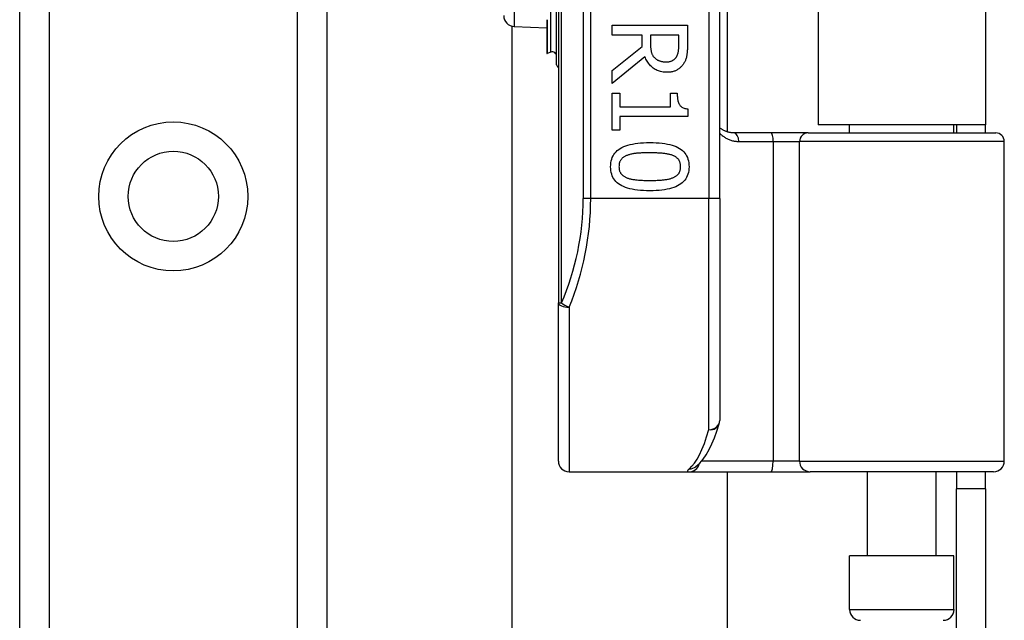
# Model space of a CAD drawing. Header units: inches. Extents: x 3.3 to 95.3, y 5.9 to 50.1.
# Tile 25 of 71: x 21.5 to 23.3, y 21.1 to 22.2. Entities that reach past the tile are written whole.
import ezdxf

# ---------------------------------------------------------------- set-up
doc = ezdxf.new("R2010")
doc.units = ezdxf.units.IN
doc.header["$MEASUREMENT"] = 0
doc.layers.add('Visible Edges(ANSI)', color=7, linetype='Continuous', lineweight=25)
doc.layers.add('Visible Tangent Edges(ANSI)', color=7, linetype='Continuous', lineweight=25)

msp = doc.modelspace()

# ---------------------------------------------------------------- linework, layer by layer
at = {"layer": 'Visible Edges(ANSI)'}
for p, q in [((21.4991, 19.5772), (21.4991, 36.9631)), ((22.0611, 36.9631), (22.0611, 19.5772)), ((22.4846, 23.5597), (22.4846, 21.6776)), ((22.7798, 21.8687), (22.7798, 23.3687)), ((22.7936, 23.2467), (22.7936, 21.9906)), ((22.9601, 23.2342), (22.9601, 22.0032)), ((23.2661, 23.2342), (23.2661, 22.0032)), ((22.4813, 22.1131), (22.4813, 22.2304)), ((22.4634, 22.1957), (22.4634, 22.1956)), ((22.4634, 22.1956), (22.4634, 22.1949)), ((22.4634, 22.1949), (22.4634, 22.1342)), ((22.3999, 19.1871), (22.3999, 22.1837)), ((22.4037, 22.1832), (22.4634, 22.1806)), ((22.5831, 22.1857), (22.7209, 22.1857)), ((22.5831, 22.1674), (22.5831, 22.1857)), ((22.7209, 22.1857), (22.7209, 22.1502)), ((22.638, 22.1674), (22.5831, 22.1674)), ((22.638, 22.1464), (22.638, 22.1674)), ((22.7051, 22.1674), (22.6533, 22.1674)), ((22.6533, 22.1674), (22.6533, 22.1513)), ((22.7051, 22.1492), (22.7051, 22.1674)), ((22.5831, 22.1028), (22.638, 22.1464)), ((22.4708, 22.1364), (22.4639, 22.1339)), ((22.6431, 22.1281), (22.5831, 22.079)), ((22.5831, 22.079), (22.5831, 22.1028)), ((22.5831, 22.0612), (22.5972, 22.0612)), ((22.5831, 21.9939), (22.5831, 22.0612)), ((22.5972, 22.0612), (22.5972, 22.0362)), ((22.6896, 22.0612), (22.7022, 22.0612)), ((22.6896, 22.0362), (22.6896, 22.0612)), ((22.5972, 22.0362), (22.6896, 22.0362)), ((22.7214, 22.0327), (22.7214, 22.0184)), ((22.5972, 22.0184), (22.5972, 21.9939)), ((22.7214, 22.0184), (22.5972, 22.0184)), ((23.2661, 22.0032), (22.9601, 22.0032)), ((23.0176, 21.9887), (23.0176, 22.0032)), ((23.2085, 21.9887), (23.2085, 22.0032)), ((23.2131, 22.0032), (23.2131, 21.9887)), ((23.2661, 21.9887), (23.2661, 22.0032)), ((22.5972, 21.9939), (22.5831, 21.9939)), ((22.8741, 21.9887), (22.8056, 21.9887)), ((22.9416, 21.9887), (22.8741, 21.9887)), ((22.9416, 21.9887), (23.2848, 21.9887)), ((23.3006, 21.3883), (23.3006, 21.973)), ((22.7798, 21.8687), (22.7798, 21.4624)), ((22.4846, 21.3883), (22.4846, 21.6776)), ((22.5043, 21.3687), (22.7237, 21.3687)), ((22.7237, 21.3687), (22.8732, 21.3687)), ((22.736, 21.3777), (22.7364, 21.3781)), ((22.7936, 21.3687), (22.7936, 19.1871)), ((22.8732, 21.3687), (22.9455, 21.3687)), ((23.2809, 21.3687), (22.9455, 21.3687)), ((23.0501, 21.2151), (23.0501, 21.3687)), ((23.1761, 21.2151), (23.1761, 21.3687)), ((23.2131, 21.3687), (23.2131, 21.3377)), ((23.2661, 21.3377), (23.2661, 21.3687)), ((23.2661, 21.3377), (23.2131, 21.3377)), ((23.2131, 21.0257), (23.2131, 21.3377)), ((23.2661, 21.3377), (23.2661, 21.0257)), ((23.2085, 21.2151), (23.0176, 21.2151)), ((23.0176, 21.1167), (23.0176, 21.2151)), ((23.2085, 21.1167), (23.2085, 21.2151))]:
    msp.add_line(p, q, dxfattribs=at)
at = {"layer": 'Visible Edges(ANSI)', "flags": 128}
for points in [[(22.6533, 22.1513), (22.6533, 22.15), (22.6533, 22.1487), (22.6534, 22.1474), (22.6534, 22.1462), (22.6535, 22.145), (22.6536, 22.1438), (22.6537, 22.1426), (22.6539, 22.1414), (22.6541, 22.1403), (22.6542, 22.1392), (22.6544, 22.1381), (22.6547, 22.137), (22.6549, 22.136), (22.6552, 22.135), (22.6555, 22.134), (22.6559, 22.1331), (22.6563, 22.1321), (22.6568, 22.1312), (22.6573, 22.1303), (22.6578, 22.1295), (22.6584, 22.1287), (22.659, 22.1279), (22.6597, 22.1271), (22.6604, 22.1264)], [(22.7004, 22.1273), (22.7008, 22.1279), (22.7012, 22.1286), (22.7016, 22.1293), (22.7019, 22.13), (22.7023, 22.1308), (22.7026, 22.1315), (22.7029, 22.1323), (22.7031, 22.1331), (22.7034, 22.1339), (22.7036, 22.1347), (22.7038, 22.1355), (22.704, 22.1364), (22.7042, 22.1373), (22.7043, 22.1382), (22.7045, 22.1391), (22.7046, 22.1401), (22.7047, 22.1411), (22.7048, 22.1422), (22.7049, 22.1432), (22.705, 22.1444), (22.705, 22.1455), (22.705, 22.1467), (22.7051, 22.1479), (22.7051, 22.1492)], [(22.7209, 22.1502), (22.7209, 22.1482), (22.7209, 22.1463), (22.7209, 22.1445), (22.7208, 22.1427), (22.7207, 22.141), (22.7206, 22.1393), (22.7205, 22.1377), (22.7204, 22.1361), (22.7202, 22.1346), (22.72, 22.1331), (22.7199, 22.1317), (22.7197, 22.1303), (22.7194, 22.129), (22.7191, 22.1277), (22.7188, 22.1264), (22.7184, 22.1251), (22.718, 22.1238), (22.7175, 22.1225), (22.717, 22.1213), (22.7164, 22.12), (22.7158, 22.1188), (22.7151, 22.1175), (22.7144, 22.1163), (22.7137, 22.1151)], [(22.6835, 22.0995), (22.681, 22.0995), (22.6786, 22.0997), (22.6763, 22.0999), (22.674, 22.1003), (22.6718, 22.1008), (22.6697, 22.1014), (22.6676, 22.1021), (22.6656, 22.1029), (22.6636, 22.1038), (22.6618, 22.1048), (22.66, 22.1059), (22.6582, 22.1072), (22.6566, 22.1085), (22.655, 22.1099), (22.6535, 22.1114), (22.652, 22.1129), (22.6506, 22.1145), (22.6493, 22.1162), (22.6481, 22.118), (22.647, 22.1199), (22.6459, 22.1218), (22.6449, 22.1238), (22.644, 22.1259), (22.6431, 22.1281)], [(22.6604, 22.1264), (22.6611, 22.1257), (22.6617, 22.1251), (22.6624, 22.1245), (22.6631, 22.1239), (22.6638, 22.1234), (22.6646, 22.1229), (22.6654, 22.1224), (22.6662, 22.122), (22.667, 22.1215), (22.6678, 22.1212), (22.6687, 22.1208), (22.6696, 22.1205), (22.6705, 22.1202), (22.6714, 22.1199), (22.6724, 22.1196), (22.6733, 22.1194), (22.6743, 22.1192), (22.6754, 22.119), (22.6764, 22.1189), (22.6775, 22.1188), (22.6786, 22.1187), (22.6797, 22.1186), (22.6809, 22.1186), (22.6821, 22.1186)], [(22.6821, 22.1186), (22.6831, 22.1186), (22.684, 22.1186), (22.685, 22.1187), (22.6859, 22.1188), (22.6869, 22.1189), (22.6878, 22.1191), (22.6886, 22.1193), (22.6895, 22.1195), (22.6903, 22.1198), (22.6912, 22.12), (22.692, 22.1203), (22.6927, 22.1207), (22.6935, 22.1211), (22.6942, 22.1215), (22.695, 22.1219), (22.6956, 22.1224), (22.6963, 22.1229), (22.697, 22.1234), (22.6976, 22.124), (22.6982, 22.1246), (22.6988, 22.1252), (22.6993, 22.1258), (22.6999, 22.1265), (22.7004, 22.1273)], [(22.7137, 22.1151), (22.7129, 22.1139), (22.712, 22.1128), (22.7112, 22.1117), (22.7103, 22.1106), (22.7093, 22.1096), (22.7083, 22.1086), (22.7073, 22.1077), (22.7063, 22.1068), (22.7052, 22.1059), (22.704, 22.1051), (22.7029, 22.1044), (22.7017, 22.1037), (22.7004, 22.103), (22.6991, 22.1024), (22.6978, 22.1018), (22.6964, 22.1013), (22.695, 22.1009), (22.6935, 22.1005), (22.6919, 22.1002), (22.6904, 22.0999), (22.6887, 22.0997), (22.687, 22.0996), (22.6853, 22.0995), (22.6835, 22.0995)], [(22.7022, 22.0612), (22.7022, 22.0589), (22.7023, 22.0566), (22.7024, 22.0545), (22.7026, 22.0525), (22.7029, 22.0506), (22.7032, 22.0489), (22.7035, 22.0472), (22.704, 22.0456), (22.7044, 22.0441), (22.705, 22.0427), (22.7056, 22.0415), (22.7062, 22.0403), (22.7069, 22.0392), (22.7077, 22.0382), (22.7087, 22.0373), (22.7097, 22.0365), (22.7108, 22.0357), (22.712, 22.035), (22.7133, 22.0344), (22.7147, 22.0339), (22.7162, 22.0335), (22.7179, 22.0332), (22.7196, 22.0329), (22.7214, 22.0327)], [(22.8056, 21.9887), (22.8044, 21.9888), (22.8032, 21.9888), (22.8019, 21.9889), (22.8007, 21.989), (22.7995, 21.9892), (22.7983, 21.9894), (22.7972, 21.9896), (22.796, 21.9899), (22.7949, 21.9902), (22.7937, 21.9906), (22.7926, 21.9909), (22.7916, 21.9913), (22.7905, 21.9918), (22.7894, 21.9922), (22.7884, 21.9927), (22.7874, 21.9932), (22.7864, 21.9938), (22.7854, 21.9943), (22.7844, 21.9949), (22.7835, 21.9956), (22.7825, 21.9962), (22.7816, 21.9969), (22.7807, 21.9976), (22.7798, 21.9983)], [(22.5802, 21.9268), (22.5804, 21.9305), (22.5807, 21.9341), (22.5813, 21.9375), (22.5822, 21.9407), (22.5833, 21.9437), (22.5847, 21.9466), (22.5863, 21.9493), (22.5881, 21.9518), (22.5902, 21.9542), (22.5925, 21.9564), (22.5951, 21.9584), (22.5979, 21.9603), (22.601, 21.962), (22.6044, 21.9635), (22.6079, 21.9649), (22.6118, 21.9662), (22.6159, 21.9673), (22.6203, 21.9683), (22.6249, 21.9691), (22.6298, 21.9698), (22.6349, 21.9703), (22.6403, 21.9706), (22.646, 21.9709), (22.6519, 21.9709)], [(22.6519, 21.9709), (22.658, 21.9709), (22.6638, 21.9706), (22.6693, 21.9703), (22.6746, 21.9697), (22.6795, 21.9691), (22.6842, 21.9682), (22.6886, 21.9673), (22.6927, 21.9662), (22.6966, 21.9649), (22.7002, 21.9635), (22.7035, 21.9619), (22.7065, 21.9602), (22.7092, 21.9583), (22.7117, 21.9562), (22.714, 21.954), (22.7161, 21.9517), (22.7179, 21.9491), (22.7194, 21.9464), (22.7207, 21.9436), (22.7218, 21.9406), (22.7226, 21.9374), (22.7232, 21.934), (22.7236, 21.9305), (22.7237, 21.9268)], [(22.6104, 21.9475), (22.6092, 21.947), (22.6081, 21.9465), (22.607, 21.946), (22.606, 21.9454), (22.605, 21.9449), (22.6041, 21.9442), (22.6032, 21.9436), (22.6023, 21.9429), (22.6015, 21.9422), (22.6008, 21.9414), (22.6001, 21.9407), (22.5994, 21.9398), (22.5988, 21.939), (22.5982, 21.9381), (22.5977, 21.9372), (22.5972, 21.9362), (22.5968, 21.9352), (22.5965, 21.9341), (22.5962, 21.933), (22.596, 21.9319), (22.5958, 21.9307), (22.5956, 21.9294), (22.5956, 21.9282), (22.5955, 21.9268)], [(22.6519, 21.9522), (22.6495, 21.9522), (22.6472, 21.9522), (22.645, 21.9521), (22.6428, 21.9521), (22.6407, 21.952), (22.6386, 21.952), (22.6366, 21.9519), (22.6347, 21.9518), (22.6329, 21.9517), (22.6311, 21.9516), (22.6293, 21.9514), (22.6277, 21.9513), (22.6261, 21.9511), (22.6245, 21.9509), (22.623, 21.9507), (22.6215, 21.9505), (22.62, 21.9502), (22.6185, 21.9499), (22.6171, 21.9496), (22.6157, 21.9492), (22.6143, 21.9488), (22.613, 21.9484), (22.6117, 21.948), (22.6104, 21.9475)], [(22.6939, 21.9474), (22.6927, 21.9478), (22.6915, 21.9483), (22.6902, 21.9487), (22.6888, 21.949), (22.6874, 21.9494), (22.686, 21.9497), (22.6845, 21.95), (22.6829, 21.9503), (22.6813, 21.9506), (22.6796, 21.9508), (22.6779, 21.951), (22.6762, 21.9512), (22.6744, 21.9513), (22.6725, 21.9515), (22.6706, 21.9516), (22.6687, 21.9517), (22.6667, 21.9518), (22.6647, 21.9519), (22.6627, 21.952), (22.6606, 21.9521), (22.6585, 21.9521), (22.6564, 21.9522), (22.6542, 21.9522), (22.6519, 21.9522)], [(22.7084, 21.9268), (22.7084, 21.9281), (22.7083, 21.9293), (22.7082, 21.9305), (22.708, 21.9317), (22.7078, 21.9328), (22.7075, 21.9339), (22.7072, 21.9349), (22.7068, 21.9359), (22.7064, 21.9369), (22.7059, 21.9378), (22.7054, 21.9387), (22.7048, 21.9395), (22.7042, 21.9403), (22.7035, 21.9411), (22.7028, 21.9419), (22.702, 21.9426), (22.7011, 21.9433), (22.7003, 21.944), (22.6993, 21.9446), (22.6983, 21.9452), (22.6973, 21.9458), (22.6962, 21.9464), (22.6951, 21.9469), (22.6939, 21.9474)], [(22.652, 21.8828), (22.646, 21.8829), (22.6402, 21.8831), (22.6347, 21.8835), (22.6295, 21.884), (22.6246, 21.8847), (22.6199, 21.8855), (22.6155, 21.8865), (22.6114, 21.8876), (22.6075, 21.8889), (22.6039, 21.8903), (22.6006, 21.8919), (22.5976, 21.8936), (22.5948, 21.8955), (22.5923, 21.8975), (22.59, 21.8997), (22.588, 21.9021), (22.5861, 21.9046), (22.5846, 21.9073), (22.5833, 21.9102), (22.5822, 21.9132), (22.5813, 21.9163), (22.5807, 21.9197), (22.5804, 21.9232), (22.5802, 21.9268)], [(22.5955, 21.9268), (22.5956, 21.9256), (22.5956, 21.9244), (22.5958, 21.9232), (22.5959, 21.9221), (22.5962, 21.921), (22.5964, 21.9199), (22.5968, 21.9189), (22.5971, 21.9179), (22.5976, 21.9169), (22.5981, 21.916), (22.5986, 21.9151), (22.5992, 21.9143), (22.5998, 21.9135), (22.6005, 21.9127), (22.6012, 21.9119), (22.602, 21.9112), (22.6028, 21.9105), (22.6037, 21.9098), (22.6046, 21.9092), (22.6056, 21.9086), (22.6066, 21.908), (22.6077, 21.9075), (22.6089, 21.907), (22.6101, 21.9065)], [(22.7237, 21.9268), (22.7236, 21.9231), (22.7232, 21.9196), (22.7226, 21.9162), (22.7217, 21.9131), (22.7206, 21.91), (22.7193, 21.9072), (22.7176, 21.9045), (22.7158, 21.9019), (22.7137, 21.8996), (22.7113, 21.8974), (22.7087, 21.8954), (22.7059, 21.8935), (22.7028, 21.8918), (22.6994, 21.8902), (22.6958, 21.8888), (22.6919, 21.8876), (22.6878, 21.8865), (22.6835, 21.8855), (22.6789, 21.8847), (22.674, 21.884), (22.6689, 21.8835), (22.6635, 21.8831), (22.6579, 21.8829), (22.652, 21.8828)], [(22.6941, 21.9066), (22.6953, 21.9071), (22.6964, 21.9076), (22.6974, 21.9081), (22.6984, 21.9087), (22.6994, 21.9093), (22.7003, 21.9099), (22.7012, 21.9106), (22.702, 21.9113), (22.7028, 21.912), (22.7035, 21.9127), (22.7042, 21.9135), (22.7048, 21.9143), (22.7054, 21.9151), (22.7059, 21.916), (22.7064, 21.9169), (22.7068, 21.9178), (22.7072, 21.9188), (22.7075, 21.9198), (22.7078, 21.9209), (22.708, 21.922), (22.7082, 21.9232), (22.7083, 21.9243), (22.7084, 21.9256), (22.7084, 21.9268)], [(22.6101, 21.9065), (22.6112, 21.9061), (22.6124, 21.9057), (22.6137, 21.9053), (22.615, 21.9049), (22.6164, 21.9045), (22.6178, 21.9042), (22.6193, 21.9039), (22.6208, 21.9036), (22.6223, 21.9034), (22.624, 21.9031), (22.6256, 21.9029), (22.6274, 21.9027), (22.6291, 21.9025), (22.631, 21.9024), (22.6328, 21.9022), (22.6348, 21.9021), (22.6367, 21.902), (22.6388, 21.9019), (22.6409, 21.9018), (22.643, 21.9017), (22.6452, 21.9017), (22.6474, 21.9016), (22.6497, 21.9016), (22.652, 21.9016)], [(22.652, 21.9016), (22.6544, 21.9016), (22.6567, 21.9016), (22.6589, 21.9017), (22.6611, 21.9017), (22.6632, 21.9018), (22.6653, 21.9019), (22.6673, 21.902), (22.6693, 21.9021), (22.6712, 21.9022), (22.6731, 21.9024), (22.6749, 21.9025), (22.6767, 21.9027), (22.6784, 21.9029), (22.68, 21.9031), (22.6817, 21.9034), (22.6832, 21.9036), (22.6848, 21.9039), (22.6862, 21.9042), (22.6877, 21.9046), (22.6891, 21.9049), (22.6904, 21.9053), (22.6917, 21.9057), (22.6929, 21.9062), (22.6941, 21.9066)], [(22.7364, 21.3781), (22.7434, 21.3844), (22.7495, 21.3917), (22.7552, 21.4), (22.7604, 21.4093), (22.7654, 21.4196), (22.7701, 21.4309), (22.7746, 21.4433), (22.779, 21.4566)]]:
    msp.add_lwpolyline(points, dxfattribs=at)
at = {"layer": 'Visible Edges(ANSI)'}
msp.add_circle((21.7801, 21.8725), 0.0825, dxfattribs=at)
for centre, radius, start, end in [((22.4046, 22.2032), 0.02, 180, 267.5), ((22.4638, 22.1342), 0.000394, 180, 290), ((22.4734, 22.129), 0.00787, 0, 110), ((22.4853, 22.1131), 0.00394, 180, 259.9795), ((23.2848, 21.973), 0.0157, 0, 90), ((22.7602, 21.4624), 0.0197, 342.9585, 0), ((22.5043, 21.3883), 0.0197, 180, 270), ((23.2809, 21.3883), 0.0197, 270, 0), ((23.0373, 21.1167), 0.0197, 180, 270), ((23.1889, 21.1167), 0.0197, 270, 0)]:
    msp.add_arc(centre, radius, start, end, dxfattribs=at)
at = {"layer": 'Visible Tangent Edges(ANSI)'}
for p, q in [((21.5529, 36.9631), (21.5529, 19.5772)), ((22.0072, 19.5772), (22.0072, 36.9631)), ((22.4903, 21.6776), (22.4903, 23.5597)), ((22.53, 23.3687), (22.53, 21.8687)), ((22.5439, 21.8687), (22.5439, 23.3687)), ((22.7602, 23.3687), (22.7602, 21.8687)), ((22.4037, 22.3541), (22.4037, 22.1832)), ((22.4708, 22.1364), (22.4708, 22.2361)), ((22.4635, 22.1956), (22.4634, 22.1957)), ((22.4639, 22.1947), (22.4639, 22.1339)), ((22.8148, 21.973), (22.8776, 21.973)), ((22.8776, 21.973), (22.9258, 21.973)), ((22.8776, 21.973), (22.8776, 21.3883)), ((23.3006, 21.973), (22.9258, 21.973)), ((22.9258, 21.3883), (22.9258, 21.973)), ((22.5439, 21.8687), (22.53, 21.8687)), ((22.7602, 21.8687), (22.5439, 21.8687)), ((22.7798, 21.8687), (22.7602, 21.8687)), ((22.7602, 21.4457), (22.7602, 21.8687)), ((22.4846, 21.6776), (22.4903, 21.6776)), ((22.5043, 21.6697), (22.5043, 21.3687)), ((22.8776, 21.3883), (22.7469, 21.3883)), ((22.9258, 21.3883), (22.8776, 21.3883)), ((22.9258, 21.3883), (23.3006, 21.3883)), ((23.0176, 21.1167), (23.2085, 21.1167))]:
    msp.add_line(p, q, dxfattribs=at)
at = {"layer": 'Visible Tangent Edges(ANSI)', "flags": 128}
for points in [[(22.4639, 22.1947), (22.4639, 22.1948), (22.4639, 22.1948), (22.4639, 22.1949), (22.4639, 22.1949), (22.4639, 22.195), (22.4639, 22.195), (22.4639, 22.195), (22.4639, 22.1951), (22.4639, 22.1951), (22.4638, 22.1952), (22.4638, 22.1952), (22.4638, 22.1952), (22.4638, 22.1953), (22.4638, 22.1953), (22.4637, 22.1953), (22.4637, 22.1954), (22.4637, 22.1954), (22.4637, 22.1954), (22.4636, 22.1955), (22.4636, 22.1955), (22.4636, 22.1955), (22.4636, 22.1956), (22.4635, 22.1956), (22.4635, 22.1956)], [(22.7798, 21.9882), (22.781, 21.987), (22.7822, 21.9859), (22.7834, 21.9849), (22.7846, 21.9838), (22.7859, 21.9828), (22.7872, 21.9819), (22.7885, 21.981), (22.7899, 21.9801), (22.7913, 21.9793), (22.7927, 21.9785), (22.7941, 21.9778), (22.7955, 21.9771), (22.797, 21.9765), (22.7985, 21.9759), (22.8001, 21.9754), (22.8016, 21.9749), (22.8032, 21.9744), (22.8048, 21.9741), (22.8064, 21.9737), (22.808, 21.9735), (22.8097, 21.9733), (22.8114, 21.9731), (22.8131, 21.973), (22.8148, 21.973)], [(22.7244, 21.3742), (22.7238, 21.3737), (22.7233, 21.3733), (22.7229, 21.3729), (22.7225, 21.3725), (22.7221, 21.3721), (22.7218, 21.3718), (22.7215, 21.3714), (22.7213, 21.3711), (22.7211, 21.3708), (22.721, 21.3705), (22.7209, 21.3703), (22.7208, 21.37), (22.7208, 21.3698), (22.7208, 21.3696), (22.7209, 21.3694), (22.721, 21.3693), (22.7212, 21.3691), (22.7214, 21.369), (22.7217, 21.3689), (22.722, 21.3688), (22.7224, 21.3687), (22.7228, 21.3687), (22.7232, 21.3687), (22.7237, 21.3687)]]:
    msp.add_lwpolyline(points, dxfattribs=at)
at = {"layer": 'Visible Tangent Edges(ANSI)'}
msp.add_circle((21.7801, 21.8725), 0.1363, dxfattribs=at)
msp.add_arc((22.0497, 21.8687), 0.4803, 336.5561, 0, dxfattribs=at)
for centre, major_axis, ratio, start_param, end_param in [((22.4634, 22.1958), (0.000276, 0.000281), 0.604942, 4.252306, 4.588732), ((22.4638, 22.1949), (-0.000394, 0), 0.548442, 0, 1.919862), ((22.8056, 21.973), (0, 0.0157), 0.580671, 4.712389, 6.283185), ((22.8741, 21.973), (0, 0.0157), 0.225879, 4.712389, 6.283185), ((22.9416, 21.973), (0, 0.0157), 0.998608, 0, 1.570796), ((22.0636, 21.8687), (0, 0.5), 0.96063, 4.303216, 4.712389), ((22.5043, 21.6776), (-0.0197, 0), 0.39785, 0, 1.570796), ((22.5043, 21.6776), (-0.0181, 0.0078), 0.369668, 0.864875, 1.72975), ((22.7602, 21.4624), (0.0197, 0), 0.845842, 4.712389, 6.283185), ((22.7602, 21.4624), (0.0188, -0.0058), 0.834757, 4.962887, 6.283185), ((22.7106, 21.8687), (0, -0.5), 0.185699, 0.148494, 0.562654), ((22.8732, 21.3883), (0, -0.0197), 0.225879, 0, 1.570796), ((22.9455, 21.3883), (0, -0.0197), 0.998608, 4.712389, 6.283185), ((22.7237, 21.3883), (0, -0.0197), 0.985236, 0, 1.320384), ((22.7244, 21.3936), (0.012, -0.0156), 0.971402, 5.610492, 6.283185)]:
    msp.add_ellipse(centre, major_axis=major_axis, ratio=ratio, start_param=start_param, end_param=end_param, dxfattribs=at)

doc.saveas('drawing.dxf')
